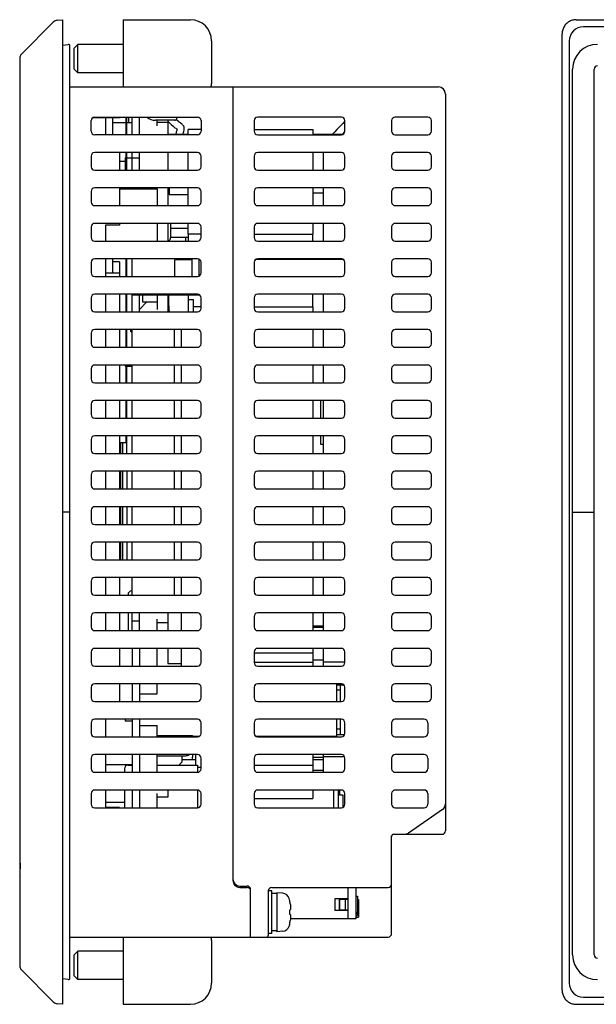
# Model space of a CAD drawing. Extents: x 0 to 563, y 0 to 379.
# Tile 9 of 24: x 320 to 401, y 115 to 254. Entities that reach past the tile are written whole.
import ezdxf

# ---------------------------------------------------------------- set-up
doc = ezdxf.new("R2010")
doc.units = 0
doc.header["$LTSCALE"] = 32.67
doc.layers.get('0').update_dxf_attribs({"linetype": 'CONTINUOUS'})
for name, color, linetype in [('AXIS', 7, 'CONTINUOUS'), ('DTM_AXIS', 7, 'CONTINUOUS'), ('FEAT_ALL', 7, 'CONTINUOUS'), ('SURF', 7, 'CONTINUOUS')]:
    doc.layers.add(name, color=color, linetype=linetype)

msp = doc.modelspace()

# ---------------------------------------------------------------- linework, layer by layer
at = {"color": 7, "linetype": 'CONTINUOUS'}
for p, q in [((320.106, 248.72), (324.592, 253.206)), ((325.194, 253.493), (325.96, 253.573)), ((325.96, 114.573), (325.96, 253.573)), ((334.46, 253.573), (334.46, 244.073)), ((334.46, 253.573), (343.96, 253.573)), ((396.999, 252.992), (396.903, 252.889)), ((397.103, 253.089), (396.999, 252.992)), ((397.213, 253.177), (397.103, 253.089)), ((397.329, 253.258), (397.213, 253.177)), ((397.451, 253.33), (397.329, 253.258)), ((397.578, 253.394), (397.451, 253.33)), ((397.709, 253.448), (397.578, 253.394)), ((397.844, 253.493), (397.709, 253.448)), ((397.982, 253.528), (397.844, 253.493)), ((398.122, 253.553), (397.982, 253.528)), ((398.264, 253.568), (398.122, 253.553)), ((398.407, 253.573), (398.264, 253.568)), ((398.407, 253.573), (561.429, 253.573)), ((396.423, 251.727), (396.418, 251.584)), ((396.438, 251.869), (396.423, 251.727)), ((396.463, 252.01), (396.438, 251.869)), ((396.498, 252.148), (396.463, 252.01)), ((396.543, 252.282), (396.498, 252.148)), ((396.598, 252.414), (396.543, 252.282)), ((396.661, 252.54), (396.598, 252.414)), ((396.733, 252.662), (396.661, 252.54)), ((396.814, 252.778), (396.733, 252.662)), ((396.903, 252.889), (396.814, 252.778)), ((411.118, 252.573), (399.418, 252.573)), ((346.96, 250.573), (346.96, 244.573)), ((396.418, 116.562), (396.418, 251.584)), ((397.418, 250.573), (397.418, 117.573)), ((325.96, 249.955), (326.725, 250.09)), ((326.96, 118.254), (326.96, 249.893)), ((327.56, 249.573), (328.06, 250.073)), ((327.56, 246.573), (327.56, 249.573)), ((328.06, 246.073), (328.06, 250.073)), ((334.46, 250.073), (328.06, 250.073)), ((319.96, 119.781), (319.96, 248.366)), ((327.56, 246.573), (328.06, 246.073)), ((334.46, 246.073), (328.06, 246.073)), ((397.898, 121.573), (397.898, 246.573)), ((400.937, 121.573), (400.937, 246.573)), ((326.96, 244.073), (378.96, 244.073)), ((349.96, 244.073), (349.96, 132.073)), ((379.96, 243.073), (379.96, 139.073)), ((329.96, 237.823), (329.96, 239.323)), ((330.243, 239.773), (334.06, 239.773)), ((330.46, 239.823), (344.96, 239.823)), ((331.96, 239.773), (331.96, 237.323)), ((332.96, 239.773), (332.96, 237.323)), ((334.06, 239.773), (334.185, 239.823)), ((334.91, 237.323), (334.91, 239.823)), ((335.01, 237.323), (335.01, 239.823)), ((335.26, 239.073), (335.26, 239.823)), ((335.76, 237.323), (335.76, 239.823)), ((336.76, 237.323), (336.76, 239.823)), ((341.76, 239.373), (339.06, 239.373)), ((339.26, 238.573), (339.26, 239.373)), ((340.76, 239.373), (340.76, 237.323)), ((342.06, 239.673), (342.06, 239.823)), ((345.46, 239.323), (345.46, 237.823)), ((352.96, 239.323), (352.96, 237.823)), ((365.26, 239.823), (353.46, 239.823)), ((365.76, 237.823), (365.76, 239.323)), ((372.36, 239.323), (372.36, 237.823)), ((377.46, 239.823), (372.86, 239.823)), ((377.96, 237.823), (377.96, 239.323)), ((332.96, 239.073), (334.91, 239.073)), ((335.01, 239.073), (335.76, 239.073)), ((340.76, 239.073), (339.26, 239.073)), ((344.96, 237.323), (330.46, 237.323)), ((353.46, 237.323), (365.26, 237.323)), ((372.86, 237.323), (377.46, 237.323)), ((329.96, 234.323), (329.96, 232.823)), ((344.96, 234.823), (330.46, 234.823)), ((333.96, 234.823), (333.96, 232.323)), ((334.76, 234.073), (334.76, 232.323)), ((334.76, 234.073), (334.91, 234.073)), ((334.91, 232.323), (334.91, 234.823)), ((335.01, 232.323), (335.01, 234.823)), ((335.01, 234.073), (336.76, 234.073)), ((335.76, 232.323), (335.76, 234.823)), ((336.76, 232.323), (336.76, 234.823)), ((340.76, 234.823), (340.76, 232.323)), ((345.46, 232.823), (345.46, 234.323)), ((352.96, 234.323), (352.96, 232.823)), ((365.26, 234.823), (353.46, 234.823)), ((365.76, 232.823), (365.76, 234.323)), ((372.36, 234.323), (372.36, 232.823)), ((377.46, 234.823), (372.86, 234.823)), ((377.96, 232.823), (377.96, 234.323)), ((330.46, 232.323), (344.96, 232.323)), ((353.46, 232.323), (365.26, 232.323)), ((372.86, 232.323), (377.46, 232.323)), ((344.96, 229.823), (330.46, 229.823)), ((333.96, 229.823), (333.96, 227.323)), ((333.96, 229.673), (339.26, 229.673)), ((334.91, 229.673), (334.91, 229.823)), ((335.01, 229.673), (335.01, 229.823)), ((335.76, 229.673), (335.76, 229.823)), ((336.76, 229.823), (336.76, 229.673)), ((339.26, 229.673), (339.26, 227.323)), ((340.76, 229.823), (340.76, 227.323)), ((340.96, 229.823), (340.96, 228.844)), ((365.26, 229.823), (353.46, 229.823)), ((377.46, 229.823), (372.86, 229.823)), ((329.96, 229.323), (329.96, 227.823)), ((343.66, 228.844), (340.96, 228.844)), ((345.46, 227.823), (345.46, 229.323)), ((352.96, 229.323), (352.96, 227.823)), ((362.76, 229.073), (361.26, 229.073)), ((365.76, 227.823), (365.76, 229.323)), ((372.36, 229.323), (372.36, 227.823)), ((377.96, 227.823), (377.96, 229.323)), ((330.46, 227.323), (344.96, 227.323)), ((353.46, 227.323), (365.26, 227.323)), ((372.86, 227.323), (377.46, 227.323)), ((329.96, 224.323), (329.96, 222.823)), ((344.96, 224.823), (330.46, 224.823)), ((333.96, 224.573), (331.96, 224.573)), ((331.96, 224.573), (331.96, 222.323)), ((333.96, 224.823), (333.96, 224.573)), ((339.26, 224.823), (339.26, 222.323)), ((340.76, 224.823), (340.76, 222.323)), ((343.66, 224.073), (341.16, 224.073)), ((345.46, 222.823), (345.46, 224.323)), ((352.96, 224.323), (352.96, 222.823)), ((365.26, 224.823), (353.46, 224.823)), ((365.76, 222.823), (365.76, 224.323)), ((372.36, 224.323), (372.36, 222.823)), ((377.46, 224.823), (372.86, 224.823)), ((377.96, 222.823), (377.96, 224.323)), ((343.66, 222.823), (341.16, 222.823)), ((343.26, 222.823), (343.26, 222.323)), ((343.66, 223.297), (343.66, 222.323)), ((361.26, 222.323), (361.26, 223.297)), ((330.46, 222.323), (344.96, 222.323)), ((353.46, 222.323), (365.26, 222.323)), ((372.86, 222.323), (377.46, 222.323)), ((344.96, 219.823), (330.46, 219.823)), ((331.96, 219.823), (331.96, 217.323)), ((332.96, 219.823), (332.96, 217.773)), ((334.91, 217.323), (334.91, 219.823)), ((335.01, 217.323), (335.01, 219.823)), ((335.76, 217.323), (335.76, 219.823)), ((344.16, 219.673), (341.76, 219.673)), ((341.76, 217.323), (341.76, 219.673)), ((344.16, 219.823), (344.16, 217.323)), ((345.16, 219.781), (345.16, 217.366)), ((353.219, 219.761), (365.501, 219.761)), ((365.26, 219.823), (353.46, 219.823)), ((377.46, 219.823), (372.86, 219.823)), ((329.96, 219.323), (329.96, 217.823)), ((333.96, 219.373), (332.96, 219.373)), ((333.96, 219.373), (333.96, 217.323)), ((345.46, 217.823), (345.46, 219.323)), ((352.96, 219.323), (352.96, 217.823)), ((365.76, 217.823), (365.76, 219.323)), ((372.36, 219.323), (372.36, 217.823)), ((377.96, 217.823), (377.96, 219.323)), ((330.46, 217.323), (344.96, 217.323)), ((333.96, 217.773), (331.96, 217.773)), ((353.46, 217.323), (365.26, 217.323)), ((372.86, 217.323), (377.46, 217.323)), ((329.96, 214.323), (329.96, 212.823)), ((344.96, 214.823), (330.46, 214.823)), ((331.96, 214.823), (331.96, 212.323)), ((333.96, 214.823), (333.96, 212.323)), ((334.91, 212.323), (334.91, 214.823)), ((335.01, 212.323), (335.01, 214.823)), ((335.76, 212.323), (335.76, 214.823)), ((345.317, 214.673), (335.76, 214.673)), ((336.76, 212.323), (336.76, 214.673)), ((337.26, 213.673), (337.26, 214.673)), ((339.26, 214.673), (339.26, 212.673)), ((340.76, 214.673), (340.76, 212.323)), ((340.88, 214.303), (340.879, 214.155)), ((340.879, 214.155), (340.879, 214.073)), ((340.879, 214.073), (340.879, 213.986)), ((340.882, 214.449), (340.88, 214.303)), ((340.885, 214.594), (340.882, 214.449)), ((340.888, 214.673), (340.885, 214.594)), ((343.66, 214.673), (343.66, 212.323)), ((343.66, 214.073), (344.41, 214.073)), ((344.41, 212.323), (344.41, 214.073)), ((345.16, 214.781), (345.16, 214.673)), ((345.46, 212.823), (345.46, 214.323)), ((352.96, 214.323), (352.96, 212.823)), ((365.26, 214.823), (353.46, 214.823)), ((361.26, 213.05), (361.26, 214.823)), ((365.76, 212.823), (365.76, 214.323)), ((372.36, 214.323), (372.36, 212.823)), ((377.46, 214.823), (372.86, 214.823)), ((377.96, 212.823), (377.96, 214.323)), ((337.76, 213.673), (336.76, 212.673)), ((339.26, 213.673), (337.26, 213.673)), ((340.879, 213.986), (340.88, 213.839)), ((340.88, 213.839), (340.882, 213.693)), ((340.882, 213.693), (340.885, 213.548)), ((340.885, 213.548), (340.89, 213.404)), ((340.89, 213.404), (340.895, 213.262)), ((340.895, 213.262), (340.901, 213.121)), ((340.901, 213.121), (340.908, 212.982)), ((340.908, 212.982), (340.916, 212.844)), ((340.916, 212.844), (340.925, 212.707)), ((340.925, 212.707), (340.934, 212.572)), ((345.46, 213.05), (344.41, 213.05)), ((330.46, 212.323), (344.96, 212.323)), ((340.934, 212.572), (340.945, 212.439)), ((340.945, 212.439), (340.955, 212.323)), ((353.46, 212.323), (365.26, 212.323)), ((372.86, 212.323), (377.46, 212.323)), ((329.96, 209.323), (329.96, 207.823)), ((344.96, 209.823), (330.46, 209.823)), ((331.96, 209.823), (331.96, 207.323)), ((333.96, 209.823), (333.96, 207.323)), ((334.91, 207.323), (334.91, 209.823)), ((335.01, 207.323), (335.01, 209.823)), ((335.56, 209.573), (335.56, 209.823)), ((335.56, 209.573), (335.76, 209.373)), ((335.76, 207.323), (335.76, 209.823)), ((341.66, 209.823), (341.66, 207.323)), ((342.66, 209.823), (342.66, 207.323)), ((345.46, 207.823), (345.46, 209.323)), ((352.96, 209.323), (352.96, 207.823)), ((365.26, 209.823), (353.46, 209.823)), ((365.76, 207.823), (365.76, 209.323)), ((372.36, 209.323), (372.36, 207.823)), ((377.46, 209.823), (372.86, 209.823)), ((377.96, 207.823), (377.96, 209.323)), ((330.46, 207.323), (344.96, 207.323)), ((353.46, 207.323), (365.26, 207.323)), ((372.86, 207.323), (377.46, 207.323)), ((344.96, 204.823), (330.46, 204.823)), ((331.96, 204.823), (331.96, 202.323)), ((333.96, 204.823), (333.96, 202.323)), ((334.76, 204.773), (334.76, 204.673)), ((334.76, 204.673), (334.91, 204.673)), ((334.91, 202.323), (334.91, 204.823)), ((335.01, 202.323), (335.01, 204.823)), ((335.01, 204.673), (335.76, 204.673)), ((335.76, 202.323), (335.76, 204.823)), ((341.66, 204.823), (341.66, 202.323)), ((342.66, 204.823), (342.66, 202.323)), ((365.26, 204.823), (353.46, 204.823)), ((377.46, 204.823), (372.86, 204.823)), ((329.96, 204.323), (329.96, 202.823)), ((345.46, 202.823), (345.46, 204.323)), ((352.96, 204.323), (352.96, 202.823)), ((365.76, 202.823), (365.76, 204.323)), ((372.36, 204.323), (372.36, 202.823)), ((377.96, 202.823), (377.96, 204.323)), ((330.46, 202.323), (344.96, 202.323)), ((353.46, 202.323), (365.26, 202.323)), ((372.86, 202.323), (377.46, 202.323)), ((329.96, 199.323), (329.96, 197.823)), ((344.96, 199.823), (330.46, 199.823)), ((331.96, 199.823), (331.96, 197.323)), ((333.96, 199.823), (333.96, 197.323)), ((334.91, 197.323), (334.91, 199.823)), ((335.01, 197.323), (335.01, 199.823)), ((335.76, 197.323), (335.76, 199.823)), ((341.66, 199.823), (341.66, 197.323)), ((342.66, 199.823), (342.66, 197.323)), ((345.46, 197.823), (345.46, 199.323)), ((352.96, 199.323), (352.96, 197.823)), ((365.26, 199.823), (353.46, 199.823)), ((362.36, 197.323), (362.36, 199.823)), ((365.76, 197.823), (365.76, 199.323)), ((372.36, 199.323), (372.36, 197.823)), ((377.46, 199.823), (372.86, 199.823)), ((377.96, 197.823), (377.96, 199.323)), ((330.46, 197.323), (344.96, 197.323)), ((353.46, 197.323), (365.26, 197.323)), ((372.86, 197.323), (377.46, 197.323)), ((344.96, 194.823), (330.46, 194.823)), ((331.96, 194.823), (331.96, 192.323)), ((333.96, 194.823), (333.96, 192.323)), ((334.91, 193.873), (334.91, 194.823)), ((335.01, 192.323), (335.01, 194.823)), ((335.76, 192.323), (335.76, 194.823)), ((341.66, 194.823), (341.66, 192.323)), ((342.66, 194.823), (342.66, 192.323)), ((365.26, 194.823), (353.46, 194.823)), ((362.36, 193.623), (362.36, 194.823)), ((377.46, 194.823), (372.86, 194.823)), ((329.96, 194.323), (329.96, 192.823)), ((334.01, 193.873), (334.91, 193.873)), ((334.01, 192.323), (334.01, 193.873)), ((334.11, 193.873), (334.11, 192.323)), ((334.41, 192.323), (334.41, 193.873)), ((334.91, 193.873), (334.924, 193.875)), ((334.924, 193.875), (334.938, 193.879)), ((334.938, 193.879), (334.952, 193.887)), ((334.952, 193.887), (334.966, 193.898)), ((334.966, 193.898), (334.979, 193.913)), ((334.979, 193.913), (334.991, 193.933)), ((334.991, 193.933), (335.001, 193.957)), ((335.001, 193.957), (335.007, 193.985)), ((335.007, 193.985), (335.01, 194.015)), ((345.46, 192.823), (345.46, 194.323)), ((352.96, 194.323), (352.96, 192.823)), ((362.76, 193.623), (362.36, 193.623)), ((365.76, 192.823), (365.76, 194.323)), ((372.36, 194.323), (372.36, 192.823)), ((377.96, 192.823), (377.96, 194.323)), ((330.46, 192.323), (344.96, 192.323)), ((353.46, 192.323), (365.26, 192.323)), ((372.86, 192.323), (377.46, 192.323)), ((329.96, 189.323), (329.96, 187.823)), ((344.96, 189.823), (330.46, 189.823)), ((331.96, 189.823), (331.96, 187.323)), ((333.96, 189.823), (333.96, 187.323)), ((334.01, 187.323), (334.01, 189.823)), ((334.11, 189.823), (334.11, 187.323)), ((334.41, 187.323), (334.41, 189.823)), ((335.01, 189.823), (335.01, 187.323)), ((335.76, 187.323), (335.76, 189.823)), ((341.66, 189.823), (341.66, 187.323)), ((342.66, 189.823), (342.66, 187.323)), ((345.46, 187.823), (345.46, 189.323)), ((352.96, 189.323), (352.96, 187.823)), ((365.26, 189.823), (353.46, 189.823)), ((365.76, 187.823), (365.76, 189.323)), ((372.36, 189.323), (372.36, 187.823)), ((377.46, 189.823), (372.86, 189.823)), ((377.96, 187.823), (377.96, 189.323)), ((330.46, 187.323), (344.96, 187.323)), ((353.46, 187.323), (365.26, 187.323)), ((372.86, 187.323), (377.46, 187.323)), ((326.96, 184.073), (325.96, 184.073)), ((329.96, 184.323), (329.96, 182.823)), ((344.96, 184.823), (330.46, 184.823)), ((331.96, 184.823), (331.96, 182.323)), ((333.96, 184.823), (333.96, 182.323)), ((334.01, 182.323), (334.01, 184.823)), ((334.11, 184.823), (334.11, 182.323)), ((334.41, 182.323), (334.41, 184.823)), ((335.01, 184.823), (335.01, 182.323)), ((335.76, 182.323), (335.76, 184.823)), ((341.66, 184.823), (341.66, 182.323)), ((342.66, 184.823), (342.66, 182.323)), ((345.46, 182.823), (345.46, 184.323)), ((352.96, 184.323), (352.96, 182.823)), ((365.26, 184.823), (353.46, 184.823)), ((365.76, 182.823), (365.76, 184.323)), ((372.36, 184.323), (372.36, 182.823)), ((377.46, 184.823), (372.86, 184.823)), ((377.96, 182.823), (377.96, 184.323)), ((397.898, 184.073), (400.937, 184.073)), ((330.46, 182.323), (344.96, 182.323)), ((353.46, 182.323), (365.26, 182.323)), ((372.86, 182.323), (377.46, 182.323)), ((329.96, 179.323), (329.96, 177.823)), ((344.96, 179.823), (330.46, 179.823)), ((331.96, 179.823), (331.96, 177.323)), ((333.96, 179.823), (333.96, 177.323)), ((334.01, 177.323), (334.01, 179.823)), ((334.11, 179.823), (334.11, 177.323)), ((334.41, 177.323), (334.41, 179.823)), ((335.01, 179.823), (335.01, 177.323)), ((335.76, 177.323), (335.76, 179.823)), ((341.66, 179.823), (341.66, 177.323)), ((342.66, 179.823), (342.66, 177.323)), ((345.46, 177.823), (345.46, 179.323)), ((352.96, 179.323), (352.96, 177.823)), ((365.26, 179.823), (353.46, 179.823)), ((365.76, 177.823), (365.76, 179.323)), ((372.36, 179.323), (372.36, 177.823)), ((377.46, 179.823), (372.86, 179.823)), ((377.96, 177.823), (377.96, 179.323)), ((330.46, 177.323), (344.96, 177.323)), ((353.46, 177.323), (365.26, 177.323)), ((372.86, 177.323), (377.46, 177.323)), ((329.96, 174.323), (329.96, 172.823)), ((344.96, 174.823), (330.46, 174.823)), ((331.96, 174.823), (331.96, 172.323)), ((333.96, 174.823), (333.96, 172.323)), ((335.76, 172.323), (335.76, 174.823)), ((341.66, 174.823), (341.66, 172.323)), ((342.66, 174.823), (342.66, 172.323)), ((345.46, 172.823), (345.46, 174.323)), ((352.96, 174.323), (352.96, 172.823)), ((365.26, 174.823), (353.46, 174.823)), ((365.76, 172.823), (365.76, 174.323)), ((372.36, 174.323), (372.36, 172.823)), ((377.46, 174.823), (372.86, 174.823)), ((377.96, 172.823), (377.96, 174.323)), ((335.16, 172.423), (335.16, 172.323)), ((330.46, 172.323), (344.96, 172.323)), ((353.46, 172.323), (365.26, 172.323)), ((372.86, 172.323), (377.46, 172.323)), ((344.96, 169.823), (330.46, 169.823)), ((331.96, 169.823), (331.96, 167.323)), ((333.96, 169.823), (333.96, 167.323)), ((335.16, 169.823), (335.16, 167.323)), ((335.76, 167.323), (335.76, 169.823)), ((336.76, 167.323), (336.76, 169.823)), ((340.76, 169.823), (340.76, 167.323)), ((342.66, 169.823), (342.66, 167.323)), ((365.26, 169.823), (353.46, 169.823)), ((377.46, 169.823), (372.86, 169.823)), ((329.96, 169.323), (329.96, 167.823)), ((336.76, 168.673), (335.76, 168.673)), ((339.26, 167.323), (339.26, 168.923)), ((340.76, 168.423), (339.26, 168.423)), ((345.46, 167.823), (345.46, 169.323)), ((352.96, 169.323), (352.96, 167.823)), ((365.76, 167.823), (365.76, 169.323)), ((372.36, 169.323), (372.36, 167.823)), ((377.96, 167.823), (377.96, 169.323)), ((330.46, 167.323), (344.96, 167.323)), ((353.46, 167.323), (365.26, 167.323)), ((362.76, 167.973), (361.26, 167.973)), ((361.26, 167.823), (362.76, 167.823)), ((372.86, 167.323), (377.46, 167.323)), ((329.96, 164.323), (329.96, 162.823)), ((344.96, 164.823), (330.46, 164.823)), ((333.96, 164.823), (333.96, 162.323)), ((335.76, 164.823), (335.76, 162.323)), ((336.76, 164.823), (336.76, 162.323)), ((339.26, 162.323), (339.26, 164.823)), ((340.76, 164.823), (340.76, 162.673)), ((342.66, 164.823), (342.66, 162.323)), ((345.46, 162.823), (345.46, 164.323)), ((352.96, 164.323), (352.96, 162.823)), ((365.26, 164.823), (353.46, 164.823)), ((365.76, 162.823), (365.76, 164.323)), ((372.36, 164.323), (372.36, 162.823)), ((377.46, 164.823), (372.86, 164.823)), ((377.96, 162.823), (377.96, 164.323)), ((340.76, 162.673), (342.66, 162.673)), ((330.46, 162.323), (344.96, 162.323)), ((353.46, 162.323), (365.26, 162.323)), ((372.86, 162.323), (377.46, 162.323)), ((329.96, 159.323), (329.96, 157.823)), ((344.96, 159.823), (330.46, 159.823)), ((333.96, 159.823), (333.96, 157.323)), ((335.76, 159.823), (335.76, 157.323)), ((336.76, 159.823), (336.76, 158.423)), ((339.26, 158.423), (339.26, 159.823)), ((345.46, 157.823), (345.46, 159.323)), ((352.96, 159.323), (352.96, 157.823)), ((365.26, 159.823), (353.46, 159.823)), ((364.56, 159.673), (365.616, 159.673)), ((365.16, 158.923), (364.56, 158.923)), ((365.16, 157.323), (365.16, 159.673)), ((365.76, 157.823), (365.76, 159.323)), ((372.36, 159.323), (372.36, 157.823)), ((377.46, 159.823), (372.86, 159.823)), ((377.96, 157.823), (377.96, 159.323)), ((330.46, 157.323), (344.96, 157.323)), ((353.46, 157.323), (365.26, 157.323)), ((372.86, 157.323), (377.46, 157.323)), ((329.96, 154.323), (329.96, 152.823)), ((344.96, 154.823), (330.46, 154.823)), ((331.96, 154.823), (331.96, 152.323)), ((334.76, 154.823), (334.76, 154.573)), ((334.76, 154.573), (335.76, 154.573)), ((335.76, 154.823), (335.76, 152.323)), ((345.46, 152.823), (345.46, 154.323)), ((352.96, 154.323), (352.96, 152.823)), ((365.26, 154.823), (353.46, 154.823)), ((365.16, 152.673), (365.16, 154.823)), ((365.76, 152.823), (365.76, 154.323)), ((372.36, 154.323), (372.36, 152.823)), ((376.96, 154.823), (372.86, 154.823)), ((377.46, 154.323), (377.46, 152.823)), ((336.76, 153.923), (336.76, 152.323)), ((339.26, 152.323), (339.26, 153.923)), ((365.16, 153.423), (364.56, 153.423)), ((330.46, 152.323), (344.96, 152.323)), ((339.26, 152.499), (344.26, 152.499)), ((344.26, 152.499), (344.26, 152.323)), ((344.66, 152.323), (344.66, 152.423)), ((353.46, 152.323), (365.26, 152.323)), ((364.56, 152.673), (365.736, 152.673)), ((372.86, 152.323), (376.96, 152.323)), ((329.96, 149.323), (329.96, 147.823)), ((344.96, 149.823), (330.46, 149.823)), ((331.96, 149.823), (331.96, 147.323)), ((335.76, 149.823), (335.76, 147.323)), ((336.76, 149.823), (336.76, 147.323)), ((339.26, 147.323), (339.26, 149.823)), ((339.26, 149.673), (343.26, 149.673)), ((342.31, 148.323), (342.76, 148.773)), ((342.76, 149.673), (342.76, 148.773)), ((342.76, 149.143), (344.66, 149.143)), ((344.26, 149.823), (344.26, 149.473)), ((344.66, 149.823), (344.66, 148.323)), ((345.46, 147.823), (345.46, 149.323)), ((352.96, 149.323), (352.96, 147.823)), ((365.26, 149.823), (353.46, 149.823)), ((361.26, 149.823), (361.26, 147.323)), ((361.26, 149.473), (362.76, 149.473)), ((361.26, 149.143), (362.76, 149.143)), ((365.76, 147.823), (365.76, 149.323)), ((372.36, 149.323), (372.36, 147.823)), ((376.96, 149.823), (372.86, 149.823)), ((377.46, 149.323), (377.46, 147.823)), ((335.76, 148.373), (331.96, 148.373)), ((334.66, 147.823), (334.66, 147.323)), ((344.96, 148.073), (345.46, 148.073)), ((352.96, 148.346), (361.26, 148.346)), ((361.26, 147.643), (362.76, 147.643)), ((330.46, 147.323), (344.96, 147.323)), ((353.46, 147.323), (365.26, 147.323)), ((372.86, 147.323), (376.96, 147.323)), ((344.96, 144.823), (330.46, 144.823)), ((331.96, 144.823), (331.96, 142.323)), ((334.66, 144.823), (334.66, 142.323)), ((335.76, 144.823), (335.76, 142.323)), ((336.76, 144.823), (336.76, 142.323)), ((340.76, 144.823), (340.76, 143.823)), ((365.26, 144.823), (353.46, 144.823)), ((361.26, 144.823), (361.26, 143.623)), ((364.16, 144.823), (364.16, 142.323)), ((364.81, 144.823), (364.81, 142.323)), ((365.01, 144.823), (365.01, 144.093)), ((376.96, 144.823), (372.86, 144.823)), ((329.96, 144.323), (329.96, 142.823)), ((339.26, 142.323), (339.26, 144.323)), ((340.76, 143.823), (339.26, 143.823)), ((345.46, 142.823), (345.46, 144.323)), ((352.96, 144.323), (352.96, 142.823)), ((352.96, 143.623), (361.26, 143.623)), ((365.51, 144.093), (365.01, 144.093)), ((365.51, 142.39), (365.51, 144.093)), ((365.76, 142.823), (365.76, 144.323)), ((372.36, 144.323), (372.36, 142.823)), ((377.46, 144.323), (377.46, 142.823)), ((330.46, 142.323), (344.96, 142.323)), ((334.66, 143.073), (331.96, 143.073)), ((333.96, 142.373), (331.96, 142.373)), ((333.96, 142.373), (333.96, 142.323)), ((353.46, 142.323), (365.26, 142.323)), ((372.86, 142.323), (376.96, 142.323)), ((379.528, 142.075), (374.716, 138.751)), ((372.36, 124.573), (372.36, 138.373)), ((372.66, 138.573), (379.46, 138.573)), ((319.96, 134.507), (319.876, 132.802)), ((350.96, 131.273), (351.96, 131.273)), ((350.96, 131.073), (351.96, 131.073)), ((352.46, 124.073), (352.46, 130.773)), ((354.96, 124.373), (354.96, 130.747)), ((355.46, 131.073), (371.86, 131.073)), ((366.16, 131.073), (366.16, 126.673)), ((367.36, 126.673), (367.36, 131.073)), ((355.46, 130.573), (354.96, 130.573)), ((355.46, 124.573), (355.46, 130.573)), ((355.694, 130.22), (355.46, 130.223)), ((355.693, 130.21), (355.46, 130.192)), ((355.926, 130.22), (355.693, 130.21)), ((355.81, 130.215), (355.694, 130.22)), ((356.16, 130.223), (355.926, 130.22)), ((357.007, 130.249), (356.16, 130.323)), ((356.16, 130.323), (356.16, 124.823)), ((357.937, 129.323), (357.88, 129.533)), ((357.937, 129.323), (357.937, 129.301)), ((366.16, 129.473), (364.36, 129.473)), ((364.36, 129.473), (364.36, 127.823)), ((364.96, 129.473), (364.96, 127.823)), ((366.16, 129.373), (365.06, 129.373)), ((365.06, 127.923), (365.06, 129.373)), ((365.86, 127.923), (365.86, 129.373)), ((367.56, 129.373), (367.66, 129.373)), ((367.66, 129.373), (367.66, 126.873)), ((358.056, 128.741), (358.075, 128.595)), ((358.075, 127.937), (358.056, 127.853)), ((358.075, 128.595), (358.09, 128.453)), ((358.09, 128.02), (358.075, 127.937)), ((358.09, 128.453), (358.101, 128.314)), ((358.101, 128.1), (358.09, 128.02)), ((358.101, 128.314), (358.107, 128.178)), ((358.107, 128.178), (358.101, 128.1)), ((365.06, 127.923), (366.16, 127.923)), ((367.56, 128.023), (367.66, 128.023)), ((358.056, 127.853), (357.937, 127.853)), ((357.937, 127.853), (357.937, 127.293)), ((357.937, 127.293), (358.056, 127.293)), ((358.056, 127.293), (358.081, 127.181)), ((358.08, 126.593), (358.056, 126.406)), ((358.097, 126.781), (358.08, 126.593)), ((358.081, 127.181), (358.097, 127.073)), ((358.087, 126.673), (367.36, 126.673)), ((358.097, 127.073), (358.107, 126.969)), ((358.107, 126.969), (358.097, 126.781)), ((366.16, 127.823), (364.36, 127.823)), ((367.36, 127.373), (367.66, 127.373)), ((367.36, 126.873), (367.66, 126.873)), ((357.937, 125.823), (357.88, 125.614)), ((357.937, 125.846), (357.937, 125.823)), ((326.96, 124.073), (371.86, 124.073)), ((334.46, 124.073), (334.46, 114.573)), ((355.46, 124.573), (354.96, 124.573)), ((356.16, 124.923), (355.46, 124.923)), ((357.007, 124.898), (356.16, 124.823)), ((346.96, 123.573), (346.96, 117.573)), ((327.56, 121.573), (328.06, 122.073)), ((327.56, 118.573), (327.56, 121.573)), ((334.46, 122.073), (328.06, 122.073)), ((328.06, 118.073), (328.06, 122.073)), ((324.592, 114.941), (320.106, 119.427)), ((326.725, 118.057), (325.96, 118.192)), ((327.56, 118.573), (328.06, 118.073)), ((334.46, 118.073), (328.06, 118.073)), ((396.418, 116.562), (396.423, 116.42)), ((396.423, 116.42), (396.438, 116.278)), ((396.438, 116.278), (396.463, 116.137)), ((396.463, 116.137), (396.498, 115.999)), ((396.498, 115.999), (396.543, 115.864)), ((396.543, 115.864), (396.598, 115.733)), ((396.598, 115.733), (396.661, 115.606)), ((396.661, 115.606), (396.733, 115.485)), ((396.733, 115.485), (396.814, 115.368)), ((399.418, 115.573), (425.318, 115.573)), ((325.96, 114.573), (325.194, 114.654)), ((334.46, 114.573), (343.96, 114.573)), ((396.814, 115.368), (396.903, 115.258)), ((396.903, 115.258), (396.999, 115.155)), ((396.999, 115.155), (397.103, 115.058)), ((397.103, 115.058), (397.213, 114.97)), ((397.213, 114.97), (397.329, 114.889)), ((397.329, 114.889), (397.451, 114.817)), ((397.451, 114.817), (397.578, 114.753)), ((397.578, 114.753), (397.709, 114.699)), ((397.709, 114.699), (397.844, 114.654)), ((397.844, 114.654), (397.982, 114.619)), ((397.982, 114.619), (398.122, 114.594)), ((398.122, 114.594), (398.264, 114.579)), ((398.264, 114.579), (398.407, 114.573)), ((398.407, 114.573), (561.429, 114.573))]:
    msp.add_line(p, q, dxfattribs=at)
for centre, radius, start, end in [((325.299, 252.498), 1, 96, 135), ((343.96, 250.573), 3, 0, 90), ((399.418, 250.573), 2, 90, 180), ((326.76, 249.893), 0.2, 0, 100), ((401.418, 246.573), 3.52, 90, 180), ((320.46, 248.366), 0.5, 135, 180), ((401.418, 246.573), 0.48, 90, 180), ((345.96, 244.573), 1, 329.80878, 360), ((378.96, 243.073), 1, 0, 90), ((330.46, 239.323), 0.5, 90, 180), ((339.06, 241.373), 2, 231.1421, 270), ((341.76, 239.673), 0.3, 270, 360), ((344.96, 239.323), 0.5, 0, 90), ((353.46, 239.323), 0.5, 90, 180), ((365.26, 239.323), 0.5, 0, 90), ((372.86, 239.323), 0.5, 90, 180), ((377.46, 239.323), 0.5, 0, 90), ((330.46, 237.823), 0.5, 180, 270), ((344.96, 237.823), 0.5, 270, 360), ((353.46, 237.823), 0.5, 180, 270), ((365.26, 237.823), 0.5, 270, 360), ((372.86, 237.823), 0.5, 180, 270), ((377.46, 237.823), 0.5, 270, 360), ((330.46, 234.323), 0.5, 90, 180), ((344.96, 234.323), 0.5, 0, 90), ((353.46, 234.323), 0.5, 90, 180), ((365.26, 234.323), 0.5, 0, 90), ((372.86, 234.323), 0.5, 90, 180), ((377.46, 234.323), 0.5, 0, 90), ((330.46, 232.823), 0.5, 180, 270), ((344.96, 232.823), 0.5, 270, 360), ((353.46, 232.823), 0.5, 180, 270), ((365.26, 232.823), 0.5, 270, 360), ((372.86, 232.823), 0.5, 180, 270), ((377.46, 232.823), 0.5, 270, 360), ((330.46, 229.323), 0.5, 90, 180), ((344.96, 229.323), 0.5, 0, 90), ((353.46, 229.323), 0.5, 90, 180), ((365.26, 229.323), 0.5, 0, 90), ((372.86, 229.323), 0.5, 90, 180), ((377.46, 229.323), 0.5, 0, 90), ((330.46, 227.823), 0.5, 180, 270), ((344.96, 227.823), 0.5, 270, 360), ((353.46, 227.823), 0.5, 180, 270), ((365.26, 227.823), 0.5, 270, 360), ((372.86, 227.823), 0.5, 180, 270), ((377.46, 227.823), 0.5, 270, 360), ((330.46, 224.323), 0.5, 90, 180), ((344.96, 224.323), 0.5, 0, 90), ((353.46, 224.323), 0.5, 90, 180), ((365.26, 224.323), 0.5, 0, 90), ((372.86, 224.323), 0.5, 90, 180), ((377.46, 224.323), 0.5, 0, 90), ((330.46, 222.823), 0.5, 180, 270), ((344.96, 222.823), 0.5, 270, 360), ((353.46, 222.823), 0.5, 180, 270), ((365.26, 222.823), 0.5, 270, 360), ((372.86, 222.823), 0.5, 180, 270), ((377.46, 222.823), 0.5, 270, 360), ((330.46, 219.323), 0.5, 90, 180), ((344.96, 219.323), 0.5, 0, 90), ((353.46, 219.323), 0.5, 90, 180), ((365.26, 219.323), 0.5, 0, 90), ((372.86, 219.323), 0.5, 90, 180), ((377.46, 219.323), 0.5, 0, 90), ((330.46, 217.823), 0.5, 180, 270), ((344.96, 217.823), 0.5, 270, 360), ((353.46, 217.823), 0.5, 180, 270), ((365.26, 217.823), 0.5, 270, 360), ((372.86, 217.823), 0.5, 180, 270), ((377.46, 217.823), 0.5, 270, 360), ((330.46, 214.323), 0.5, 90, 180), ((344.96, 214.323), 0.5, 0, 90), ((353.46, 214.323), 0.5, 90, 180), ((365.26, 214.323), 0.5, 0, 90), ((372.86, 214.323), 0.5, 90, 180), ((377.46, 214.323), 0.5, 0, 90), ((330.46, 212.823), 0.5, 180, 270), ((344.96, 212.823), 0.5, 270, 360), ((353.46, 212.823), 0.5, 180, 270), ((365.26, 212.823), 0.5, 270, 360), ((372.86, 212.823), 0.5, 180, 270), ((377.46, 212.823), 0.5, 270, 360), ((330.46, 209.323), 0.5, 90, 180), ((344.96, 209.323), 0.5, 0, 90), ((353.46, 209.323), 0.5, 90, 180), ((365.26, 209.323), 0.5, 0, 90), ((372.86, 209.323), 0.5, 90, 180), ((377.46, 209.323), 0.5, 0, 90), ((330.46, 207.823), 0.5, 180, 270), ((344.96, 207.823), 0.5, 270, 360), ((353.46, 207.823), 0.5, 180, 270), ((365.26, 207.823), 0.5, 270, 360), ((372.86, 207.823), 0.5, 180, 270), ((377.46, 207.823), 0.5, 270, 360), ((330.46, 204.323), 0.5, 90, 180), ((331.76, 204.773), 3, 0, 0.95705), ((344.96, 204.323), 0.5, 0, 90), ((353.46, 204.323), 0.5, 90, 180), ((365.26, 204.323), 0.5, 0, 90), ((372.86, 204.323), 0.5, 90, 180), ((377.46, 204.323), 0.5, 0, 90), ((330.46, 202.823), 0.5, 180, 270), ((344.96, 202.823), 0.5, 270, 360), ((353.46, 202.823), 0.5, 180, 270), ((365.26, 202.823), 0.5, 270, 360), ((372.86, 202.823), 0.5, 180, 270), ((377.46, 202.823), 0.5, 270, 360), ((330.46, 199.323), 0.5, 90, 180), ((344.96, 199.323), 0.5, 0, 90), ((353.46, 199.323), 0.5, 90, 180), ((365.26, 199.323), 0.5, 0, 90), ((372.86, 199.323), 0.5, 90, 180), ((377.46, 199.323), 0.5, 0, 90), ((330.46, 197.823), 0.5, 180, 270), ((344.96, 197.823), 0.5, 270, 360), ((353.46, 197.823), 0.5, 180, 270), ((365.26, 197.823), 0.5, 270, 360), ((372.86, 197.823), 0.5, 180, 270), ((377.46, 197.823), 0.5, 270, 360), ((330.46, 194.323), 0.5, 90, 180), ((344.96, 194.323), 0.5, 0, 90), ((353.46, 194.323), 0.5, 90, 180), ((365.26, 194.323), 0.5, 0, 90), ((372.86, 194.323), 0.5, 90, 180), ((377.46, 194.323), 0.5, 0, 90), ((330.46, 192.823), 0.5, 180, 270), ((344.96, 192.823), 0.5, 270, 360), ((353.46, 192.823), 0.5, 180, 270), ((365.26, 192.823), 0.5, 270, 360), ((372.86, 192.823), 0.5, 180, 270), ((377.46, 192.823), 0.5, 270, 360), ((330.46, 189.323), 0.5, 90, 180), ((344.96, 189.323), 0.5, 0, 90), ((353.46, 189.323), 0.5, 90, 180), ((365.26, 189.323), 0.5, 0, 90), ((372.86, 189.323), 0.5, 90, 180), ((377.46, 189.323), 0.5, 0, 90), ((330.46, 187.823), 0.5, 180, 270), ((344.96, 187.823), 0.5, 270, 360), ((353.46, 187.823), 0.5, 180, 270), ((365.26, 187.823), 0.5, 270, 360), ((372.86, 187.823), 0.5, 180, 270), ((377.46, 187.823), 0.5, 270, 360), ((330.46, 184.323), 0.5, 90, 180), ((344.96, 184.323), 0.5, 0, 90), ((353.46, 184.323), 0.5, 90, 180), ((365.26, 184.323), 0.5, 0, 90), ((372.86, 184.323), 0.5, 90, 180), ((377.46, 184.323), 0.5, 0, 90), ((330.46, 182.823), 0.5, 180, 270), ((344.96, 182.823), 0.5, 270, 360), ((353.46, 182.823), 0.5, 180, 270), ((365.26, 182.823), 0.5, 270, 360), ((372.86, 182.823), 0.5, 180, 270), ((377.46, 182.823), 0.5, 270, 360), ((330.46, 179.323), 0.5, 90, 180), ((344.96, 179.323), 0.5, 0, 90), ((353.46, 179.323), 0.5, 90, 180), ((365.26, 179.323), 0.5, 0, 90), ((372.86, 179.323), 0.5, 90, 180), ((377.46, 179.323), 0.5, 0, 90), ((330.46, 177.823), 0.5, 180, 270), ((344.96, 177.823), 0.5, 270, 360), ((353.46, 177.823), 0.5, 180, 270), ((365.26, 177.823), 0.5, 270, 360), ((372.86, 177.823), 0.5, 180, 270), ((377.46, 177.823), 0.5, 270, 360), ((330.46, 174.323), 0.5, 90, 180), ((344.96, 174.323), 0.5, 0, 90), ((353.46, 174.323), 0.5, 90, 180), ((365.26, 174.323), 0.5, 0, 90), ((372.86, 174.323), 0.5, 90, 180), ((377.46, 174.323), 0.5, 0, 90), ((330.46, 172.823), 0.5, 180, 270), ((335.66, 172.423), 0.5, 90, 180), ((344.96, 172.823), 0.5, 270, 360), ((353.46, 172.823), 0.5, 180, 270), ((365.26, 172.823), 0.5, 270, 360), ((372.86, 172.823), 0.5, 180, 270), ((377.46, 172.823), 0.5, 270, 360), ((330.46, 169.323), 0.5, 90, 180), ((344.96, 169.323), 0.5, 0, 90), ((353.46, 169.323), 0.5, 90, 180), ((365.26, 169.323), 0.5, 0, 90), ((372.86, 169.323), 0.5, 90, 180), ((377.46, 169.323), 0.5, 0, 90), ((330.46, 167.823), 0.5, 180, 270), ((344.96, 167.823), 0.5, 270, 360), ((353.46, 167.823), 0.5, 180, 270), ((365.26, 167.823), 0.5, 270, 360), ((372.86, 167.823), 0.5, 180, 270), ((377.46, 167.823), 0.5, 270, 360), ((330.46, 164.323), 0.5, 90, 180), ((344.96, 164.323), 0.5, 0, 90), ((353.46, 164.323), 0.5, 90, 180), ((365.26, 164.323), 0.5, 0, 90), ((372.86, 164.323), 0.5, 90, 180), ((377.46, 164.323), 0.5, 0, 90), ((330.46, 162.823), 0.5, 180, 270), ((344.96, 162.823), 0.5, 270, 360), ((353.46, 162.823), 0.5, 180, 270), ((365.26, 162.823), 0.5, 270, 360), ((372.86, 162.823), 0.5, 180, 270), ((377.46, 162.823), 0.5, 270, 360), ((330.46, 159.323), 0.5, 90, 180), ((344.96, 159.323), 0.5, 0, 90), ((353.46, 159.323), 0.5, 90, 180), ((365.26, 159.323), 0.5, 0, 90), ((372.86, 159.323), 0.5, 90, 180), ((377.46, 159.323), 0.5, 0, 90), ((330.46, 157.823), 0.5, 180, 270), ((344.96, 157.823), 0.5, 270, 360), ((353.46, 157.823), 0.5, 180, 270), ((365.26, 157.823), 0.5, 270, 360), ((372.86, 157.823), 0.5, 180, 270), ((377.46, 157.823), 0.5, 270, 360), ((330.46, 154.323), 0.5, 90, 180), ((344.96, 154.323), 0.5, 0, 90), ((353.46, 154.323), 0.5, 90, 180), ((365.26, 154.323), 0.5, 0, 90), ((372.86, 154.323), 0.5, 90, 180), ((376.96, 154.323), 0.5, 0, 90), ((330.46, 152.823), 0.5, 180, 270), ((344.96, 152.823), 0.5, 270, 360), ((353.46, 152.823), 0.5, 180, 270), ((365.26, 152.823), 0.5, 270, 360), ((372.86, 152.823), 0.5, 180, 270), ((376.96, 152.823), 0.5, 270, 360), ((330.46, 149.323), 0.5, 90, 180), ((343.26, 150.673), 1, 270, 301.70898), ((343.26, 149.473), 1, 340.7218, 360), ((344.96, 149.323), 0.5, 0, 90), ((353.46, 149.323), 0.5, 90, 180), ((365.26, 149.323), 0.5, 0, 90), ((372.86, 149.323), 0.5, 90, 180), ((376.96, 149.323), 0.5, 0, 90), ((330.46, 147.823), 0.5, 180, 270), ((335.16, 147.823), 0.5, 90, 180), ((344.96, 147.823), 0.5, 270, 360), ((353.46, 147.823), 0.5, 180, 270), ((365.26, 147.823), 0.5, 270, 360), ((372.86, 147.823), 0.5, 180, 270), ((376.96, 147.823), 0.5, 270, 360), ((330.46, 144.323), 0.5, 90, 180), ((344.96, 144.323), 0.5, 0, 90), ((353.46, 144.323), 0.5, 90, 180), ((365.26, 144.323), 0.5, 0, 90), ((372.86, 144.323), 0.5, 90, 180), ((376.96, 144.323), 0.5, 0, 90), ((330.46, 142.823), 0.5, 180, 270), ((344.96, 142.823), 0.5, 270, 360), ((353.46, 142.823), 0.5, 180, 270), ((365.26, 142.823), 0.5, 270, 360), ((372.86, 142.823), 0.5, 180, 270), ((376.96, 142.823), 0.5, 270, 360), ((378.96, 142.898), 1, 304.64095, 360), ((379.46, 139.073), 0.5, 270, 360), ((372.66, 138.273), 0.3, 90, 180), ((374.148, 139.573), 1, 270, 304.64095), ((320.176, 132.788), 0.3, 177.18444, 223.86611), ((350.96, 132.273), 1, 180, 270), ((350.96, 132.073), 1, 180, 270), ((351.96, 130.773), 0.5, 0, 90), ((351.96, 130.573), 0.5, 0, 90), ((355.46, 130.573), 0.5, 90, 180), ((371.86, 131.573), 0.5, 270, 360), ((356.92, 129.253), 1, 16.25703, 85), ((351.16, 127.573), 6.994, 9.60837, 14.29869), ((356.92, 125.894), 1, 275, 343.74297), ((351.16, 127.573), 6.994, 345.70131, 350.39163), ((345.96, 123.573), 1, 0, 30.19122), ((354.66, 124.373), 0.3, 270, 360), ((371.86, 124.573), 0.5, 270, 360), ((401.418, 121.573), 3.52, 180, 270), ((401.418, 121.573), 0.48, 180, 270), ((320.46, 119.781), 0.5, 180.00001, 225.00001), ((326.76, 118.254), 0.2, 260, 360), ((343.96, 117.573), 3, 270, 360), ((399.418, 117.573), 2, 180, 270), ((325.299, 115.648), 1, 225, 264)]:
    msp.add_arc(centre, radius, start, end, dxfattribs=at)
at = {"layer": 'AXIS', "color": 7, "linetype": 'CONTINUOUS'}
for p, q in [((345.46, 238.073), (343.66, 238.073)), ((343.66, 237.323), (343.66, 238.073)), ((352.96, 238.073), (361.26, 238.073)), ((361.26, 238.073), (361.26, 237.323)), ((340.76, 237.423), (343.66, 237.423)), ((361.26, 237.423), (365.559, 237.423)), ((343.66, 232.323), (343.66, 234.823)), ((361.26, 234.823), (361.26, 232.323)), ((362.76, 232.323), (362.76, 234.823)), ((343.66, 227.323), (343.66, 229.823)), ((361.26, 229.823), (361.26, 227.323)), ((362.76, 227.323), (362.76, 229.823)), ((343.66, 223.297), (343.66, 224.823)), ((361.26, 224.823), (361.26, 223.297)), ((362.76, 222.323), (362.76, 224.823)), ((345.46, 223.297), (343.66, 223.297)), ((352.96, 223.297), (361.26, 223.297)), ((362.76, 212.323), (362.76, 214.823)), ((352.96, 213.05), (361.26, 213.05)), ((361.26, 213.05), (361.26, 212.323)), ((361.26, 209.823), (361.26, 207.323)), ((362.76, 207.323), (362.76, 209.823)), ((361.26, 204.823), (361.26, 202.323)), ((362.76, 202.323), (362.76, 204.823)), ((361.26, 199.823), (361.26, 197.323)), ((362.76, 197.323), (362.76, 199.823)), ((361.26, 194.823), (361.26, 192.323)), ((362.76, 192.323), (362.76, 194.823)), ((361.26, 189.823), (361.26, 187.323)), ((362.76, 187.323), (362.76, 189.823)), ((361.26, 184.823), (361.26, 182.323)), ((362.76, 182.323), (362.76, 184.823)), ((361.26, 179.823), (361.26, 177.323)), ((362.76, 177.323), (362.76, 179.823)), ((361.26, 174.823), (361.26, 172.323)), ((362.76, 172.323), (362.76, 174.823)), ((335.66, 172.923), (335.76, 172.923)), ((361.26, 169.823), (361.26, 167.323)), ((362.76, 167.323), (362.76, 169.823)), ((352.96, 164.202), (361.26, 164.202)), ((361.26, 164.823), (361.26, 162.323)), ((362.76, 162.323), (362.76, 164.823)), ((352.96, 162.873), (361.26, 162.873)), ((362.76, 163.173), (361.26, 163.173)), ((365.76, 162.851), (362.76, 162.851)), ((364.56, 159.823), (364.56, 157.323)), ((336.76, 158.423), (339.26, 158.423)), ((336.76, 158.423), (336.76, 157.323)), ((336.76, 154.823), (336.76, 153.923)), ((364.56, 154.823), (364.56, 152.423)), ((336.76, 153.923), (339.26, 153.923)), ((344.26, 152.423), (345.259, 152.423)), ((353.16, 152.423), (364.56, 152.423)), ((361.26, 152.423), (361.26, 152.323)), ((362.76, 152.323), (362.76, 152.423)), ((362.76, 147.323), (362.76, 149.823)), ((365.728, 149.496), (362.76, 149.496)), ((335.16, 148.323), (335.76, 148.323)), ((339.26, 148.323), (344.96, 148.323)), ((344.96, 148.323), (344.96, 147.323)), ((344.96, 144.824), (344.96, 142.323)), ((367.36, 129.848), (367.56, 129.848)), ((367.56, 129.848), (367.56, 127.473)), ((367.36, 127.573), (367.56, 127.573)), ((367.36, 127.473), (367.56, 127.473)), ((367.36, 127.323), (367.56, 127.323)), ((367.36, 127.123), (367.56, 127.123)), ((367.56, 127.323), (367.56, 127.123))]:
    msp.add_line(p, q, dxfattribs=at)
at = {"layer": 'DTM_AXIS', "color": 7, "linetype": 'CONTINUOUS'}
msp.add_line((334.76, 233.573), (333.96, 233.573), dxfattribs=at)
msp.add_arc((339.46, 224.673), 2.75, 301.01803, 302.23096, dxfattribs=at)
at = {"layer": 'FEAT_ALL', "color": 7, "linetype": 'CONTINUOUS'}
msp.add_line((341.16, 224.823), (341.16, 222.77), dxfattribs=at)
msp.add_arc((340.66, 222.77), 0.5, 302.231, 0.00005, dxfattribs=at)
at = {"layer": 'SURF', "color": 7, "linetype": 'CONTINUOUS'}
for p, q in [((340.76, 239.241), (340.899, 239.105)), ((340.899, 239.105), (341.096, 238.918)), ((342.116, 239.339), (341.973, 239.468)), ((342.26, 239.215), (342.116, 239.339)), ((342.389, 239.111), (342.26, 239.215)), ((342.503, 239.025), (342.389, 239.111)), ((365.712, 239.18), (365.456, 238.927)), ((365.76, 239.224), (365.712, 239.18)), ((341.096, 238.918), (341.289, 238.738)), ((341.289, 238.738), (341.468, 238.578)), ((341.468, 238.578), (341.628, 238.44)), ((341.628, 238.44), (341.768, 238.327)), ((341.768, 238.327), (341.884, 238.238)), ((341.884, 238.238), (341.979, 238.17)), ((342.006, 237.82), (341.968, 237.673)), ((341.979, 238.17), (342.052, 238.117)), ((342.036, 237.941), (342.006, 237.82)), ((342.058, 238.036), (342.036, 237.941)), ((342.052, 238.117), (342.072, 238.102)), ((342.073, 238.107), (342.058, 238.036)), ((342.082, 238.155), (342.073, 238.107)), ((342.085, 238.181), (342.082, 238.155)), ((342.085, 238.186), (342.085, 238.181)), ((342.085, 238.183), (342.085, 238.186)), ((342.691, 238.889), (342.503, 239.025)), ((342.777, 238.822), (342.691, 238.889)), ((342.863, 238.743), (342.777, 238.822)), ((342.945, 238.644), (342.863, 238.743)), ((343.013, 238.526), (342.945, 238.644)), ((342.991, 237.638), (343.031, 237.801)), ((343.06, 238.396), (343.013, 238.526)), ((343.031, 237.801), (343.063, 237.958)), ((343.082, 238.254), (343.06, 238.396)), ((343.063, 237.958), (343.082, 238.107)), ((343.082, 238.107), (343.082, 238.254)), ((364.333, 237.73), (364.011, 237.423)), ((364.641, 238.052), (364.333, 237.73)), ((364.926, 238.362), (364.641, 238.052)), ((365.195, 238.654), (364.926, 238.362)), ((365.456, 238.927), (365.195, 238.654)), ((365.597, 237.614), (365.758, 237.789)), ((341.968, 237.673), (341.901, 237.423)), ((342.936, 237.423), (342.946, 237.463)), ((342.946, 237.463), (342.991, 237.638)), ((365.422, 237.423), (365.597, 237.614))]:
    msp.add_line(p, q, dxfattribs=at)

doc.saveas('drawing.dxf')
